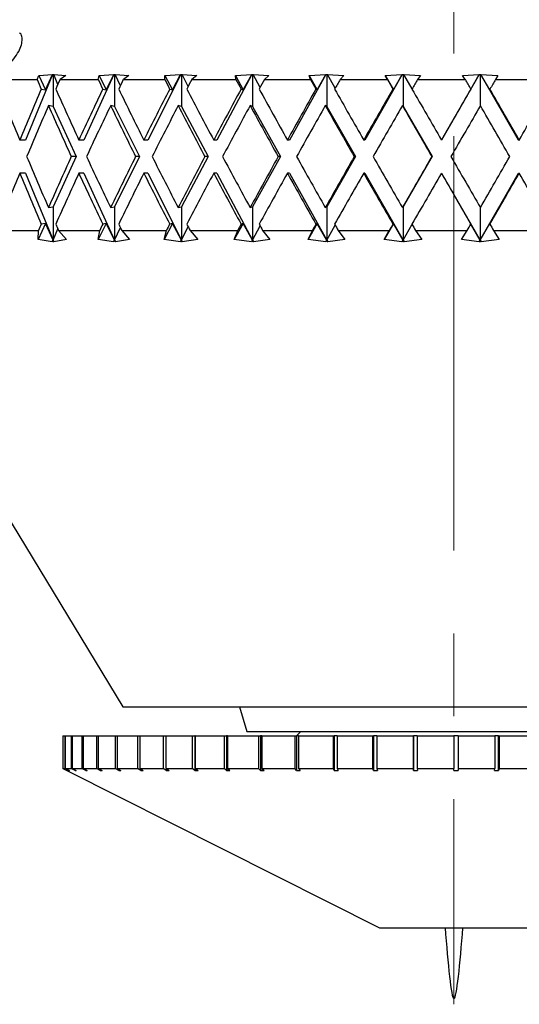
# Model space of a CAD drawing. Header units: inches. Extents: x 1.5 to 32, y 0 to 21.9.
# Tile 2 of 64: x 3.746 to 4.349, y 4.87 to 6.058. Entities that reach past the tile are written whole.
import ezdxf

# ---------------------------------------------------------------- set-up
doc = ezdxf.new("R2010")
doc.units = ezdxf.units.IN
doc.header["$MEASUREMENT"] = 0
doc.linetypes.add('CENTERX2', pattern=[0.8, 0.5, -0.1, 0.1, -0.1])

msp = doc.modelspace()

# ---------------------------------------------------------------- linework, layer by layer
at = {"color": 7, "linetype": 'CENTERX2', "lineweight": 18}
msp.add_line((4.2701, 17.1174), (4.2701, 4.8697), dxfattribs=at)
at = {"color": 7, "linetype": 'Continuous', "lineweight": 25}
for p, q in [((3.7853, 5.9919), (3.7527, 5.9129)), ((3.7668, 5.9859), (3.7689, 5.9907)), ((3.7689, 5.9907), (3.7852, 5.9918)), ((3.7689, 5.9907), (3.7768, 5.9736)), ((3.7768, 5.9736), (3.7852, 5.9918)), ((3.7852, 5.9918), (3.7853, 5.9919)), ((3.7853, 5.9919), (3.786, 5.9918)), ((3.786, 5.9918), (3.7868, 5.9919)), ((3.786, 5.9918), (3.786, 5.9535)), ((3.7868, 5.9919), (3.7867, 5.9918)), ((3.7867, 5.9918), (3.8013, 5.9907)), ((3.7917, 5.9799), (3.7867, 5.9918)), ((3.8013, 5.9907), (3.7944, 5.9859)), ((3.8595, 5.9919), (3.8231, 5.9129)), ((3.8405, 5.9859), (3.8416, 5.9907)), ((3.8416, 5.9907), (3.8593, 5.9918)), ((3.8416, 5.9907), (3.8502, 5.9736)), ((3.8502, 5.9736), (3.8593, 5.9918)), ((3.8593, 5.9918), (3.8595, 5.9919)), ((3.8595, 5.9919), (3.8602, 5.9918)), ((3.8602, 5.9918), (3.861, 5.9919)), ((3.8602, 5.9918), (3.8602, 5.9535)), ((3.861, 5.9919), (3.861, 5.9918)), ((3.861, 5.9918), (3.8773, 5.9907)), ((3.8672, 5.9785), (3.861, 5.9918)), ((3.8773, 5.9907), (3.8708, 5.9859)), ((3.9401, 5.9919), (3.9005, 5.9129)), ((3.9209, 5.9859), (3.9211, 5.9907)), ((3.9211, 5.9907), (3.94, 5.9918)), ((3.9211, 5.9907), (3.9302, 5.9736)), ((3.9302, 5.9736), (3.94, 5.9918)), ((3.94, 5.9918), (3.9401, 5.9919)), ((3.9401, 5.9919), (3.9409, 5.9918)), ((3.9409, 5.9918), (3.9418, 5.9919)), ((3.9409, 5.9918), (3.9409, 5.9535)), ((3.9418, 5.9919), (3.9418, 5.9918)), ((3.9418, 5.9918), (3.9595, 5.9907)), ((3.949, 5.9774), (3.9418, 5.9918)), ((3.9595, 5.9907), (3.9535, 5.9859)), ((4.0259, 5.9919), (3.9838, 5.9129)), ((4.0061, 5.9907), (4.0258, 5.9918)), ((4.0068, 5.9859), (4.0061, 5.9907)), ((4.0061, 5.9907), (4.0156, 5.9736)), ((4.0156, 5.9736), (4.0258, 5.9918)), ((4.0258, 5.9918), (4.0259, 5.9919)), ((4.0259, 5.9919), (4.0267, 5.9918)), ((4.0267, 5.9918), (4.0277, 5.9919)), ((4.0267, 5.9918), (4.0267, 5.9535)), ((4.0277, 5.9919), (4.0277, 5.9918)), ((4.0277, 5.9918), (4.0465, 5.9907)), ((4.036, 5.9764), (4.0277, 5.9918)), ((4.0465, 5.9907), (4.0412, 5.9859)), ((4.1155, 5.9919), (4.0716, 5.9129)), ((4.0952, 5.9907), (4.1155, 5.9918)), ((4.0969, 5.9859), (4.0952, 5.9907)), ((4.0952, 5.9907), (4.105, 5.9736)), ((4.105, 5.9736), (4.1155, 5.9918)), ((4.1155, 5.9919), (4.1164, 5.9918)), ((4.1155, 5.9918), (4.1155, 5.9919)), ((4.1164, 5.9918), (4.1174, 5.9919)), ((4.1164, 5.9918), (4.1164, 5.9535)), ((4.1174, 5.9919), (4.1174, 5.9918)), ((4.1174, 5.9918), (4.1371, 5.9907)), ((4.1266, 5.9754), (4.1174, 5.9918)), ((4.1371, 5.9907), (4.1325, 5.9859)), ((4.2076, 5.9919), (4.1625, 5.9129)), ((4.1871, 5.9907), (4.2076, 5.9918)), ((4.1898, 5.9859), (4.1871, 5.9907)), ((4.1871, 5.9907), (4.197, 5.9736)), ((4.197, 5.9736), (4.2076, 5.9918)), ((4.2076, 5.9919), (4.2086, 5.9918)), ((4.2076, 5.9918), (4.2076, 5.9919)), ((4.2086, 5.9918), (4.2095, 5.9919)), ((4.2086, 5.9918), (4.2086, 5.9535)), ((4.2095, 5.9919), (4.2096, 5.9918)), ((4.2096, 5.9918), (4.2298, 5.9907)), ((4.2195, 5.9746), (4.2096, 5.9918)), ((4.2298, 5.9907), (4.226, 5.9859)), ((4.3007, 5.9919), (4.2551, 5.9129)), ((4.2803, 5.9907), (4.3007, 5.9918)), ((4.2838, 5.9859), (4.2803, 5.9907)), ((4.2901, 5.9736), (4.3007, 5.9918)), ((4.3007, 5.9919), (4.3017, 5.9918)), ((4.3007, 5.9918), (4.3007, 5.9919)), ((4.3017, 5.9918), (4.3026, 5.9919)), ((4.3017, 5.9918), (4.3017, 5.9538)), ((4.3026, 5.9919), (4.3027, 5.9918)), ((4.348, 5.9129), (4.3026, 5.9919)), ((4.3027, 5.9918), (4.3231, 5.9907)), ((4.3133, 5.9736), (4.3027, 5.9918)), ((4.3231, 5.9907), (4.3202, 5.9859)), ((3.7254, 5.9859), (3.7668, 5.9859)), ((3.7944, 5.9859), (3.8405, 5.9859)), ((3.8708, 5.9859), (3.9209, 5.9859)), ((3.9535, 5.9859), (4.0068, 5.9859)), ((4.0412, 5.9859), (4.0969, 5.9859)), ((4.1325, 5.9859), (4.1898, 5.9859)), ((4.226, 5.9859), (4.2838, 5.9859)), ((4.3202, 5.9859), (4.3777, 5.9859)), ((3.7717, 5.9744), (3.7768, 5.9736)), ((3.8459, 5.9744), (3.8502, 5.9736)), ((3.9268, 5.9744), (3.9302, 5.9736)), ((4.013, 5.9744), (4.0156, 5.9736)), ((4.1034, 5.9744), (4.105, 5.9736)), ((4.1963, 5.9744), (4.197, 5.9736)), ((4.2905, 5.9744), (4.2901, 5.9736)), ((4.3136, 5.9744), (4.3133, 5.9736)), ((3.786, 5.9535), (3.7804, 5.9545)), ((3.8602, 5.9535), (3.8555, 5.9545)), ((3.9409, 5.9535), (3.9371, 5.9545)), ((4.0267, 5.9535), (4.0239, 5.9545)), ((4.1164, 5.9535), (4.1147, 5.9545)), ((4.2086, 5.9535), (4.2079, 5.9545)), ((3.786, 5.9535), (3.8139, 5.8929)), ((3.8602, 5.9535), (3.8905, 5.8929)), ((3.9409, 5.9535), (3.9732, 5.8929)), ((4.0267, 5.9535), (4.0605, 5.8929)), ((4.1164, 5.9535), (4.1511, 5.8929)), ((4.2086, 5.9535), (4.2436, 5.8929)), ((3.7527, 5.9129), (3.7457, 5.9129)), ((3.8231, 5.9129), (3.8171, 5.9129)), ((3.9005, 5.9129), (3.8956, 5.9129)), ((3.9838, 5.9129), (3.9799, 5.9129)), ((4.0716, 5.9129), (4.0689, 5.9129)), ((4.1625, 5.9129), (4.1611, 5.9129)), ((4.2551, 5.9129), (4.2549, 5.9129)), ((4.348, 5.9129), (4.349, 5.9129)), ((3.8139, 5.8929), (3.786, 5.8322)), ((3.8139, 5.8929), (3.8079, 5.8929)), ((3.8905, 5.8929), (3.8602, 5.8322)), ((3.8905, 5.8929), (3.8856, 5.8929)), ((3.9732, 5.8929), (3.9409, 5.8322)), ((3.9732, 5.8929), (3.9693, 5.8929)), ((4.0605, 5.8929), (4.0267, 5.8322)), ((4.0605, 5.8929), (4.0578, 5.8929)), ((4.1511, 5.8929), (4.1164, 5.8322)), ((4.1511, 5.8929), (4.1496, 5.8929)), ((4.2436, 5.8929), (4.2086, 5.8322)), ((4.2436, 5.8929), (4.2434, 5.8929)), ((3.7527, 5.8729), (3.7457, 5.8729)), ((3.7527, 5.8729), (3.786, 5.7922)), ((3.8231, 5.8729), (3.8171, 5.8729)), ((3.8231, 5.8729), (3.8602, 5.7922)), ((3.9005, 5.8729), (3.8956, 5.8729)), ((3.9005, 5.8729), (3.9409, 5.7922)), ((3.9838, 5.8729), (3.9799, 5.8729)), ((3.9838, 5.8729), (4.0267, 5.7922)), ((4.0716, 5.8729), (4.0689, 5.8729)), ((4.0716, 5.8729), (4.1164, 5.7922)), ((4.1625, 5.8729), (4.1611, 5.8729)), ((4.1625, 5.8729), (4.2086, 5.7922)), ((4.2551, 5.8729), (4.2549, 5.8729)), ((4.2551, 5.8729), (4.3017, 5.7922)), ((4.3017, 5.7922), (4.348, 5.8729)), ((4.348, 5.8729), (4.349, 5.8729)), ((3.7804, 5.8313), (3.786, 5.8322)), ((3.786, 5.8322), (3.786, 5.7922)), ((3.8555, 5.8313), (3.8602, 5.8322)), ((3.8602, 5.8322), (3.8602, 5.7922)), ((3.9371, 5.8313), (3.9409, 5.8322)), ((3.9409, 5.8322), (3.9409, 5.7922)), ((4.0239, 5.8313), (4.0267, 5.8322)), ((4.0267, 5.8322), (4.0267, 5.7922)), ((4.1147, 5.8313), (4.1164, 5.8322)), ((4.1164, 5.8322), (4.1164, 5.7922)), ((4.2079, 5.8313), (4.2086, 5.8322)), ((4.2086, 5.8322), (4.2086, 5.7922)), ((4.3017, 5.8319), (4.3017, 5.7922)), ((3.7768, 5.8122), (3.7678, 5.7928)), ((3.7768, 5.8122), (3.7717, 5.8113)), ((3.786, 5.7922), (3.7768, 5.8122)), ((3.8502, 5.8122), (3.8405, 5.7928)), ((3.8502, 5.8122), (3.8459, 5.8113)), ((3.8602, 5.7922), (3.8502, 5.8122)), ((3.9302, 5.8122), (3.9199, 5.7928)), ((3.9302, 5.8122), (3.9268, 5.8113)), ((3.9409, 5.7922), (3.9302, 5.8122)), ((4.0156, 5.8122), (4.0048, 5.7928)), ((4.0156, 5.8122), (4.013, 5.8113)), ((4.0267, 5.7922), (4.0156, 5.8122)), ((4.105, 5.8122), (4.0939, 5.7928)), ((4.105, 5.8122), (4.1034, 5.8113)), ((4.1164, 5.7922), (4.105, 5.8122)), ((4.197, 5.8122), (4.1858, 5.7928)), ((4.197, 5.8122), (4.1963, 5.8113)), ((4.2086, 5.7922), (4.197, 5.8122)), ((4.3017, 5.7922), (4.2901, 5.8122)), ((4.2901, 5.8122), (4.2905, 5.8113)), ((4.3017, 5.7922), (4.3133, 5.8122)), ((4.3133, 5.8122), (4.3136, 5.8113)), ((3.7239, 5.8039), (3.7685, 5.8039)), ((3.7678, 5.7928), (3.7685, 5.8039)), ((3.786, 5.7922), (3.7917, 5.8059)), ((3.7926, 5.8039), (3.8023, 5.7928)), ((3.7926, 5.8039), (3.8423, 5.8039)), ((3.8405, 5.7928), (3.8423, 5.8039)), ((3.8602, 5.7922), (3.8672, 5.8073)), ((3.8688, 5.8039), (3.8784, 5.7928)), ((3.8688, 5.8039), (3.9229, 5.8039)), ((3.9199, 5.7928), (3.9229, 5.8039)), ((3.9409, 5.7922), (3.949, 5.8084)), ((3.9514, 5.8039), (3.9606, 5.7928)), ((3.9514, 5.8039), (4.009, 5.8039)), ((4.0048, 5.7928), (4.009, 5.8039)), ((4.0267, 5.7922), (4.036, 5.8094)), ((4.039, 5.8039), (4.0478, 5.7928)), ((4.039, 5.8039), (4.0992, 5.8039)), ((4.0939, 5.7928), (4.0992, 5.8039)), ((4.1164, 5.7922), (4.1266, 5.8103)), ((4.1303, 5.8039), (4.1384, 5.7928)), ((4.1303, 5.8039), (4.192, 5.8039)), ((4.1858, 5.7928), (4.192, 5.8039)), ((4.2086, 5.7922), (4.2195, 5.8112)), ((4.2237, 5.8039), (4.2311, 5.7928)), ((4.2237, 5.8039), (4.2861, 5.8039)), ((4.279, 5.7928), (4.2861, 5.8039)), ((4.3179, 5.8039), (4.3245, 5.7928)), ((4.3179, 5.8039), (4.38, 5.8039)), ((3.5275, 5.7917), (3.8701, 5.2289)), ((3.785, 5.79), (3.7678, 5.7928)), ((3.7851, 5.7921), (3.785, 5.79)), ((3.7851, 5.7921), (3.786, 5.7922)), ((3.7869, 5.79), (3.7851, 5.7921)), ((3.786, 5.7922), (3.7869, 5.79)), ((3.8023, 5.7928), (3.7869, 5.79)), ((3.8591, 5.79), (3.8405, 5.7928)), ((3.8595, 5.7921), (3.8591, 5.79)), ((3.8595, 5.7921), (3.8602, 5.7922)), ((3.8613, 5.79), (3.8595, 5.7921)), ((3.8602, 5.7922), (3.8613, 5.79)), ((3.8784, 5.7928), (3.8613, 5.79)), ((3.9397, 5.79), (3.9199, 5.7928)), ((3.9403, 5.7921), (3.9397, 5.79)), ((3.9403, 5.7921), (3.9409, 5.7922)), ((3.942, 5.79), (3.9403, 5.7921)), ((3.9409, 5.7922), (3.942, 5.79)), ((3.9606, 5.7928), (3.942, 5.79)), ((4.0255, 5.79), (4.0048, 5.7928)), ((4.0263, 5.7921), (4.0255, 5.79)), ((4.0263, 5.7921), (4.0267, 5.7922)), ((4.028, 5.79), (4.0263, 5.7921)), ((4.0267, 5.7922), (4.028, 5.79)), ((4.0478, 5.7928), (4.028, 5.79)), ((4.1152, 5.79), (4.0939, 5.7928)), ((4.1162, 5.7921), (4.1152, 5.79)), ((4.1162, 5.7921), (4.1164, 5.7922)), ((4.1177, 5.79), (4.1162, 5.7921)), ((4.1164, 5.7922), (4.1177, 5.79)), ((4.1384, 5.7928), (4.1177, 5.79)), ((4.2073, 5.79), (4.1858, 5.7928)), ((4.2085, 5.7921), (4.2073, 5.79)), ((4.2085, 5.7921), (4.2086, 5.7922)), ((4.2099, 5.79), (4.2085, 5.7921)), ((4.2086, 5.7922), (4.2099, 5.79)), ((4.2311, 5.7928), (4.2099, 5.79)), ((4.3004, 5.79), (4.279, 5.7928)), ((4.3004, 5.79), (4.3017, 5.7922)), ((4.3017, 5.7921), (4.3004, 5.79)), ((4.3017, 5.7922), (4.303, 5.79)), ((4.3017, 5.7921), (4.3017, 5.7922)), ((4.303, 5.79), (4.3017, 5.7921)), ((4.3245, 5.7928), (4.303, 5.79)), ((3.8701, 5.2289), (4.1995, 5.2289)), ((4.0109, 5.2289), (4.0201, 5.1989)), ((4.1995, 5.2289), (4.6638, 5.2289)), ((3.7976, 5.1939), (3.7976, 5.1545)), ((3.7976, 5.1939), (3.8002, 5.1939)), ((3.7976, 5.1939), (3.7976, 5.1545)), ((3.7976, 5.1939), (3.7976, 5.1939)), ((3.8002, 5.1939), (3.8002, 5.1545)), ((3.8002, 5.1939), (3.8007, 5.1939)), ((3.8007, 5.1939), (3.8007, 5.1545)), ((3.8007, 5.1939), (3.8079, 5.1939)), ((3.8079, 5.1939), (3.8079, 5.1545)), ((3.8079, 5.1939), (3.809, 5.1939)), ((3.809, 5.1939), (3.809, 5.1545)), ((3.809, 5.1939), (3.8207, 5.1939)), ((3.8207, 5.1939), (3.8207, 5.1545)), ((3.8207, 5.1939), (3.8223, 5.1939)), ((3.8223, 5.1939), (3.8223, 5.1545)), ((3.8223, 5.1939), (3.8385, 5.1939)), ((3.8385, 5.1939), (3.8385, 5.1545)), ((3.8385, 5.1939), (3.8405, 5.1939)), ((3.8405, 5.1939), (3.8405, 5.1545)), ((3.8405, 5.1939), (3.8609, 5.1939)), ((3.8609, 5.1939), (3.8609, 5.1545)), ((3.8609, 5.1939), (3.8634, 5.1939)), ((3.8634, 5.1939), (3.8634, 5.1545)), ((3.8634, 5.1939), (3.8879, 5.1939)), ((3.8879, 5.1939), (3.8879, 5.1545)), ((3.8879, 5.1939), (3.8908, 5.1939)), ((3.8908, 5.1939), (3.8908, 5.1545)), ((3.8908, 5.1939), (3.919, 5.1939)), ((3.919, 5.1939), (3.919, 5.1545)), ((3.919, 5.1939), (3.9223, 5.1939)), ((3.9223, 5.1939), (3.9223, 5.1545)), ((3.9223, 5.1939), (3.9539, 5.1939)), ((3.9539, 5.1939), (3.9539, 5.1545)), ((3.9539, 5.1939), (3.9573, 5.1939)), ((3.9573, 5.1939), (3.9573, 5.152)), ((3.9577, 5.1939), (3.9573, 5.1939)), ((3.9577, 5.1939), (3.9577, 5.1545)), ((3.9577, 5.1939), (3.9924, 5.1939)), ((3.9924, 5.1939), (3.9924, 5.1545)), ((3.9924, 5.1939), (3.9953, 5.1939)), ((3.9953, 5.1939), (3.9953, 5.152)), ((3.9964, 5.1939), (3.9953, 5.1939)), ((3.9964, 5.1939), (3.9964, 5.1545)), ((3.9964, 5.1939), (4.0339, 5.1939)), ((4.0201, 5.1989), (4.4129, 5.1989)), ((4.0339, 5.1939), (4.0339, 5.1545)), ((4.0339, 5.1939), (4.0364, 5.1939)), ((4.0364, 5.1939), (4.0364, 5.152)), ((4.0382, 5.1939), (4.0364, 5.1939)), ((4.0382, 5.1939), (4.0382, 5.1545)), ((4.0382, 5.1939), (4.0779, 5.1939)), ((4.0779, 5.1939), (4.0779, 5.1545)), ((4.0779, 5.1939), (4.08, 5.1939)), ((4.08, 5.1939), (4.08, 5.152)), ((4.0825, 5.1939), (4.08, 5.1939)), ((4.0851, 5.1989), (4.0801, 5.1939)), ((4.0825, 5.1939), (4.0825, 5.1545)), ((4.0825, 5.1939), (4.1241, 5.1939)), ((4.1241, 5.1939), (4.1241, 5.1545)), ((4.1241, 5.1939), (4.1256, 5.1939)), ((4.1256, 5.1939), (4.1256, 5.152)), ((4.1289, 5.1939), (4.1256, 5.1939)), ((4.1289, 5.1939), (4.1289, 5.1545)), ((4.1289, 5.1939), (4.1719, 5.1939)), ((4.1719, 5.1939), (4.1719, 5.1545)), ((4.1719, 5.1939), (4.1729, 5.1939)), ((4.1729, 5.1939), (4.1729, 5.152)), ((4.1768, 5.1939), (4.1729, 5.1939)), ((4.1768, 5.1939), (4.1768, 5.1545)), ((4.1768, 5.1939), (4.2207, 5.1939)), ((4.2207, 5.1939), (4.2207, 5.1545)), ((4.2207, 5.1939), (4.2212, 5.1939)), ((4.2212, 5.1939), (4.2212, 5.152)), ((4.2257, 5.1939), (4.2212, 5.1939)), ((4.2257, 5.1939), (4.2257, 5.1545)), ((4.2257, 5.1939), (4.2701, 5.1939)), ((4.2701, 5.1939), (4.2701, 5.1545)), ((4.2751, 5.1939), (4.2701, 5.1939)), ((4.2751, 5.1939), (4.2751, 5.1545)), ((4.2751, 5.1939), (4.3195, 5.1939)), ((4.3195, 5.1939), (4.3195, 5.1545)), ((4.324, 5.1939), (4.3195, 5.1939)), ((4.324, 5.152), (4.324, 5.1939)), ((4.324, 5.1939), (4.3245, 5.1939)), ((4.3245, 5.1939), (4.3245, 5.1545)), ((4.3245, 5.1939), (4.3683, 5.1939)), ((3.8026, 5.152), (3.7976, 5.1545)), ((3.7976, 5.1545), (3.8026, 5.152)), ((3.7976, 5.1545), (3.8002, 5.1545)), ((3.8052, 5.152), (3.8002, 5.1545)), ((3.8007, 5.1545), (3.8057, 5.152)), ((3.8007, 5.1545), (3.8079, 5.1545)), ((3.8026, 5.152), (4.1801, 4.9622)), ((3.8052, 5.1523), (3.8052, 5.152)), ((3.8052, 5.152), (3.8057, 5.152)), ((3.8128, 5.152), (3.8079, 5.1545)), ((3.809, 5.1545), (3.8139, 5.152)), ((3.809, 5.1545), (3.8207, 5.1545)), ((3.8128, 5.1525), (3.8128, 5.152)), ((3.8128, 5.152), (3.8139, 5.152)), ((3.8255, 5.152), (3.8207, 5.1545)), ((3.8223, 5.1545), (3.827, 5.152)), ((3.8223, 5.1545), (3.8385, 5.1545)), ((3.8255, 5.1528), (3.8255, 5.152)), ((3.8255, 5.152), (3.827, 5.152)), ((3.843, 5.152), (3.8385, 5.1545)), ((3.8405, 5.1545), (3.8451, 5.152)), ((3.8405, 5.1545), (3.8609, 5.1545)), ((3.843, 5.1531), (3.843, 5.152)), ((3.843, 5.152), (3.8451, 5.152)), ((3.8652, 5.152), (3.8609, 5.1545)), ((3.8634, 5.1545), (3.8677, 5.152)), ((3.8634, 5.1545), (3.8879, 5.1545)), ((3.8652, 5.1535), (3.8652, 5.152)), ((3.8652, 5.152), (3.8677, 5.152)), ((3.8919, 5.152), (3.8879, 5.1545)), ((3.8908, 5.1545), (3.8948, 5.152)), ((3.8908, 5.1545), (3.919, 5.1545)), ((3.8919, 5.1538), (3.8919, 5.152)), ((3.8919, 5.152), (3.8948, 5.152)), ((3.9227, 5.152), (3.919, 5.1545)), ((3.9223, 5.1545), (3.926, 5.152)), ((3.9223, 5.1545), (3.9539, 5.1545)), ((3.9227, 5.1543), (3.9227, 5.152)), ((3.9227, 5.152), (3.926, 5.152)), ((3.9573, 5.152), (3.9539, 5.1545)), ((3.9573, 5.152), (3.961, 5.152)), ((3.9577, 5.1545), (3.961, 5.152)), ((3.9577, 5.1545), (3.9924, 5.1545)), ((3.9953, 5.152), (3.9924, 5.1545)), ((3.9953, 5.152), (3.9994, 5.152)), ((3.9964, 5.1545), (3.9994, 5.152)), ((3.9964, 5.1545), (4.0339, 5.1545)), ((4.0364, 5.152), (4.0339, 5.1545)), ((4.0364, 5.152), (4.0407, 5.152)), ((4.0382, 5.1545), (4.0407, 5.152)), ((4.0382, 5.1545), (4.0779, 5.1545)), ((4.08, 5.152), (4.0779, 5.1545)), ((4.08, 5.152), (4.0845, 5.152)), ((4.0825, 5.1545), (4.0845, 5.152)), ((4.0825, 5.1545), (4.1241, 5.1545)), ((4.1256, 5.152), (4.1241, 5.1545)), ((4.1256, 5.152), (4.1304, 5.152)), ((4.1289, 5.1545), (4.1304, 5.152)), ((4.1289, 5.1545), (4.1719, 5.1545)), ((4.1729, 5.152), (4.1719, 5.1545)), ((4.1729, 5.152), (4.1778, 5.152)), ((4.1768, 5.1545), (4.1778, 5.152)), ((4.1768, 5.1545), (4.2207, 5.1545)), ((4.2212, 5.152), (4.2207, 5.1545)), ((4.2212, 5.152), (4.2262, 5.152)), ((4.2257, 5.1545), (4.2262, 5.152)), ((4.2257, 5.1545), (4.2701, 5.1545)), ((4.2701, 5.152), (4.2701, 5.1545)), ((4.2751, 5.1545), (4.2751, 5.152)), ((4.2751, 5.1545), (4.3195, 5.1545)), ((4.319, 5.152), (4.3195, 5.1545)), ((4.319, 5.152), (4.324, 5.152)), ((4.3245, 5.1545), (4.324, 5.152)), ((4.3245, 5.1545), (4.3683, 5.1545)), ((4.1801, 4.9622), (4.3601, 4.9622))]:
    msp.add_line(p, q, dxfattribs=at)
for centre, major_axis, ratio, start_param, end_param in [((4.2701, 5.8729), (-0.6562, 1.2857), 0.282427, 1.340548, 1.349376), ((4.2701, 5.8729), (0.6128, 1.2825), 0.33717, 1.643439, 1.652268), ((4.2701, 5.8729), (-0.6903, 1.2895), 0.227436, 1.362559, 1.371387), ((4.2701, 5.8729), (0.6562, 1.2857), 0.282427, 1.62687, 1.635698), ((4.2701, 5.8729), (-0.7161, 1.2932), 0.172512, 1.388473, 1.397301), ((4.2701, 5.8729), (0.6903, 1.2895), 0.227436, 1.60486, 1.613688), ((4.2701, 5.8729), (-0.7343, 1.2962), 0.117772, 1.417087, 1.425916), ((4.2701, 5.8729), (0.7161, 1.2932), 0.172512, 1.578945, 1.587773), ((4.2701, 5.8729), (-0.7455, 1.2982), 0.063215, 1.447423, 1.456251), ((4.2701, 5.8729), (0.7343, 1.2962), 0.117772, 1.550331, 1.559159), ((4.2701, 5.8729), (-0.7499, 1.299), 0.008774, 1.478644, 1.487473), ((4.2701, 5.8729), (0.7455, 1.2982), 0.063215, 1.519995, 1.528823), ((4.2701, 5.8729), (-0.7477, 1.2986), 0.045651, 4.764371, 4.773199), ((4.2701, 5.8729), (0.7499, 1.299), 0.008774, 1.488774, 1.497602), ((4.2701, 5.9129), (-0.6128, 1.2825), 0.33717, 1.363661, 1.411066), ((4.2701, 5.9129), (0.6128, 1.2825), 0.33717, 1.683122, 1.730527), ((4.2701, 5.9129), (-0.6562, 1.2857), 0.282427, 1.380231, 1.427635), ((4.2701, 5.9129), (0.6562, 1.2857), 0.282427, 1.666552, 1.713957), ((4.2701, 5.9129), (-0.6903, 1.2895), 0.227436, 1.402241, 1.449646), ((4.2701, 5.9129), (0.6903, 1.2895), 0.227436, 1.644542, 1.691947), ((4.2701, 5.9129), (-0.7161, 1.2932), 0.172512, 1.428156, 1.47556), ((4.2701, 5.9129), (0.7161, 1.2932), 0.172512, 1.618627, 1.666032), ((4.2701, 5.9129), (-0.7343, 1.2962), 0.117772, 1.45677, 1.504175), ((4.2701, 5.9129), (0.7343, 1.2962), 0.117772, 1.590013, 1.637418), ((4.2701, 5.9129), (-0.7455, 1.2982), 0.063215, 1.487105, 1.53451), ((4.2701, 5.9129), (0.7455, 1.2982), 0.063215, 1.559678, 1.607082), ((4.2701, 5.9129), (-0.7499, 1.299), 0.008774, 1.518327, 1.565731), ((4.2701, 5.9129), (0.7499, 1.299), 0.008774, 1.528456, 1.575861), ((4.2701, 5.9129), (-0.7477, 1.2986), 0.045651, 4.686112, 4.733517), ((4.2701, 5.9129), (0.7477, 1.2986), 0.045651, 4.738666, 4.786071), ((4.2701, 5.8729), (0.6128, 1.2825), 0.33717, 1.667695, 1.71513), ((4.2701, 5.8729), (-0.6562, 1.2857), 0.282427, 1.364804, 1.412239), ((4.2701, 5.8729), (0.6562, 1.2857), 0.282427, 1.651125, 1.698561), ((4.2701, 5.8729), (-0.6903, 1.2895), 0.227436, 1.386814, 1.434249), ((4.2701, 5.8729), (0.6903, 1.2895), 0.227436, 1.629115, 1.67655), ((4.2701, 5.8729), (-0.7161, 1.2932), 0.172512, 1.412729, 1.460164), ((4.2701, 5.8729), (0.7161, 1.2932), 0.172512, 1.6032, 1.650636), ((4.2701, 5.8729), (-0.7343, 1.2962), 0.117772, 1.441343, 1.488778), ((4.2701, 5.8729), (0.7343, 1.2962), 0.117772, 1.574586, 1.622022), ((4.2701, 5.8729), (-0.7455, 1.2982), 0.063215, 1.471678, 1.519114), ((4.2701, 5.8729), (0.7455, 1.2982), 0.063215, 1.544251, 1.591686), ((4.2701, 5.8729), (-0.7499, 1.299), 0.008774, 1.5029, 1.550335), ((4.2701, 5.8729), (0.7499, 1.299), 0.008774, 1.513029, 1.560465), ((4.2701, 5.8729), (-0.7477, 1.2986), 0.045651, 4.701508, 4.748944), ((4.2701, 5.9129), (-0.6128, 1.2825), 0.33717, 1.426463, 1.473898), ((4.2701, 5.9129), (0.6562, 1.2857), 0.282427, 1.729354, 1.776789), ((4.2701, 5.9129), (-0.6562, 1.2857), 0.282427, 1.443032, 1.490467), ((4.2701, 5.9129), (0.6903, 1.2895), 0.227436, 1.707344, 1.754779), ((4.2701, 5.9129), (-0.6903, 1.2895), 0.227436, 1.465042, 1.512478), ((4.2701, 5.9129), (0.7161, 1.2932), 0.172512, 1.681429, 1.728864), ((4.2701, 5.9129), (-0.7161, 1.2932), 0.172512, 1.490957, 1.538392), ((4.2701, 5.9129), (0.7343, 1.2962), 0.117772, 1.652815, 1.70025), ((4.2701, 5.9129), (-0.7343, 1.2962), 0.117772, 1.519571, 1.567006), ((4.2701, 5.9129), (0.7455, 1.2982), 0.063215, 1.622479, 1.669914), ((4.2701, 5.9129), (-0.7455, 1.2982), 0.063215, 1.549907, 1.597342), ((4.2701, 5.9129), (0.7499, 1.299), 0.008774, 1.591258, 1.638693), ((4.2701, 5.9129), (-0.7499, 1.299), 0.008774, 1.581128, 1.628563), ((4.2701, 5.9129), (0.7477, 1.2986), 0.045651, 4.675834, 4.72327), ((4.2701, 5.8729), (0.6128, 1.2825), 0.33717, 1.730527, 1.777931), ((4.2701, 5.8729), (-0.6128, 1.2825), 0.33717, 1.411066, 1.458471), ((4.2701, 5.8729), (0.6562, 1.2857), 0.282427, 1.713957, 1.761362), ((4.2701, 5.8729), (-0.6562, 1.2857), 0.282427, 1.427635, 1.47504), ((4.2701, 5.8729), (0.6903, 1.2895), 0.227436, 1.691947, 1.739352), ((4.2701, 5.8729), (-0.6903, 1.2895), 0.227436, 1.449646, 1.49705), ((4.2701, 5.8729), (0.7161, 1.2932), 0.172512, 1.666032, 1.713437), ((4.2701, 5.8729), (-0.7161, 1.2932), 0.172512, 1.47556, 1.522965), ((4.2701, 5.8729), (0.7343, 1.2962), 0.117772, 1.637418, 1.684823), ((4.2701, 5.8729), (-0.7343, 1.2962), 0.117772, 1.504175, 1.551579), ((4.2701, 5.8729), (0.7455, 1.2982), 0.063215, 1.607082, 1.654487), ((4.2701, 5.8729), (-0.7455, 1.2982), 0.063215, 1.53451, 1.581915), ((4.2701, 5.8729), (0.7499, 1.299), 0.008774, 1.575861, 1.623266), ((4.2701, 5.8729), (-0.7499, 1.299), 0.008774, 1.565731, 1.613136), ((4.2701, 5.8729), (0.7477, 1.2986), 0.045651, 4.691261, 4.738666), ((4.2701, 5.8729), (-0.7477, 1.2986), 0.045651, 4.638707, 4.686112), ((4.2701, 5.9129), (0.6562, 1.2857), 0.282427, 1.792216, 1.797975), ((4.2701, 5.9129), (-0.6128, 1.2825), 0.33717, 1.489325, 1.495083), ((4.2701, 5.9129), (0.6903, 1.2895), 0.227436, 1.770206, 1.775964), ((4.2701, 5.9129), (-0.6562, 1.2857), 0.282427, 1.505894, 1.511653), ((4.2701, 5.9129), (0.7161, 1.2932), 0.172512, 1.744291, 1.75005), ((4.2701, 5.9129), (-0.6903, 1.2895), 0.227436, 1.527905, 1.533663), ((4.2701, 5.9129), (0.7343, 1.2962), 0.117772, 1.715677, 1.721436), ((4.2701, 5.9129), (-0.7161, 1.2932), 0.172512, 1.553819, 1.559578), ((4.2701, 5.9129), (0.7455, 1.2982), 0.063215, 1.685341, 1.6911), ((4.2701, 5.9129), (-0.7343, 1.2962), 0.117772, 1.582433, 1.588192), ((4.2701, 5.9129), (0.7499, 1.299), 0.008774, 1.65412, 1.659879), ((4.2701, 5.9129), (-0.7455, 1.2982), 0.063215, 1.612769, 1.618528), ((4.2701, 5.9129), (0.7477, 1.2986), 0.045651, 4.654649, 4.660407), ((4.2701, 5.9129), (-0.7499, 1.299), 0.008774, 1.64399, 1.649749)]:
    msp.add_ellipse(centre, major_axis=major_axis, ratio=ratio, start_param=start_param, end_param=end_param, dxfattribs=at)
for points, knots in [([(3.72, 5.9919), (3.7224, 5.9939), (3.7271, 5.9981), (3.7341, 6.0053), (3.7407, 6.0134), (3.7458, 6.022), (3.7485, 6.0298), (3.7487, 6.0364), (3.7476, 6.0407), (3.7458, 6.0422), (3.7455, 6.0424)], [0, 0, 0, 0, 0.103044, 0.207415, 0.359618, 0.516335, 0.666777, 0.821679, 0.970466, 1, 1, 1, 1]), ([(4.2701, 5.152), (4.2709, 5.152), (4.2726, 5.152), (4.2743, 5.152), (4.2751, 5.152)], [0, 0, 0, 0, 0.493643, 1, 1, 1, 1])]:
    msp.add_open_spline(points, degree=3, knots=knots, dxfattribs=at)
msp.add_open_spline([(4.2593, 4.9622), (4.2629, 4.9194), (4.2701, 4.8337), (4.2773, 4.9194), (4.2809, 4.9622)], degree=3, dxfattribs=at)

doc.saveas('drawing.dxf')
